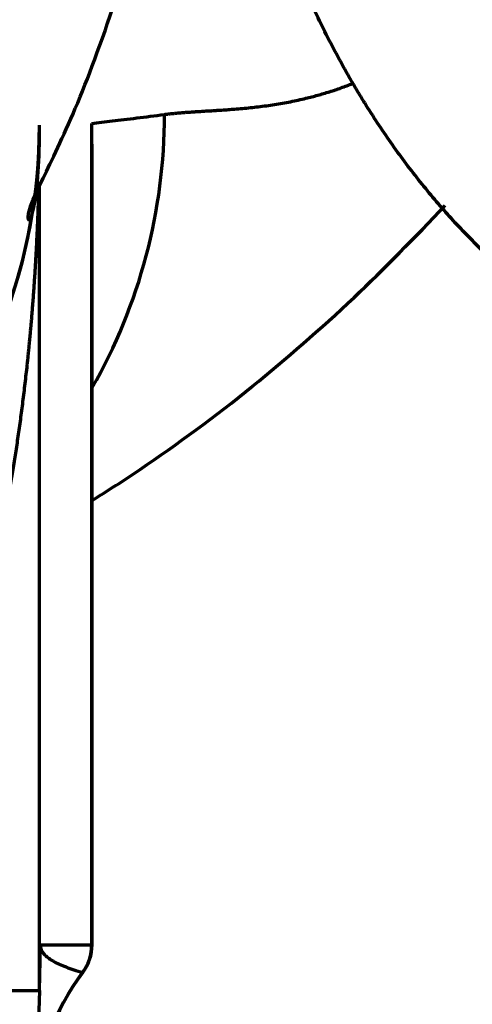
# Model space of a CAD drawing. Header units: millimetres. Extents: x -170 to 6906, y -2212 to 4257.
# Tile 96 of 256: x 4991 to 5011, y -1458 to -1415. Entities that reach past the tile are written whole.
import ezdxf

# ---------------------------------------------------------------- set-up
doc = ezdxf.new("R2010")
doc.units = ezdxf.units.MM
doc.layers.add('1', color=7, linetype='Continuous', true_color=0xffffff)

msp = doc.modelspace()

# ---------------------------------------------------------------- linework, layer by layer
at = {"color": 0, "lineweight": 18}
msp.add_arc((4772.638, -1241.784), 438.165, 198.70552, 161.36953, dxfattribs=at)
at = {"layer": '1', "color": 0, "linetype": 'Continuous', "lineweight": 70}
for p, q in [((4993.939, -1455.784), (4993.939, -1419.756)), ((4993.95, -1455.784), (4993.95, -1421.271)), ((4991.638, -1457.784), (4991.638, -1422.531)), ((4991.695, -1455.784), (4993.939, -1455.784)), ((4993.95, -1455.784), (4993.939, -1455.784)), ((4991.638, -1457.784), (4991.69, -1455.83)), ((4991.638, -1457.784), (4991.536, -1461.694))]:
    msp.add_line(p, q, dxfattribs=at)
msp.add_arc((4991.95, -1455.784), 2, 322.7354, 0, dxfattribs=at)
for centre, major_axis, ratio, start_param, end_param in [((4973.26, -1419.361), (-3.01, 23.811), 0.994428, 4.064018, 4.587353), ((4967.638, -1419.86), (24, 0), 0.999971, 4.842389, 6.283185), ((4967.638, -1419.873), (24, 0), 1, 4.842289, 6.118698), ((4991.943, -1455.784), (0, -2), 0.9977, 0.925088, 1.570796), ((5001.504, -1463.045), (-9.997, 0.262), 0.999979, 5.659521, 6.283185), ((5001.505, -1463.005), (-9.997, 0.262), 0.995682, 5.660501, 6.283185)]:
    msp.add_ellipse(centre, major_axis=major_axis, ratio=ratio, start_param=start_param, end_param=end_param, dxfattribs=at)
for points, knots in [([(5024.71, -1431.569), (5024.19, -1431.575), (5023.67, -1431.555), (5022.628, -1431.46), (5022.107, -1431.386), (5020.541, -1431.079), (5019.496, -1430.763), (5018.318, -1430.278), (5018.187, -1430.222), (5017.99, -1430.136), (5017.925, -1430.107), (5017.794, -1430.047), (5017.467, -1429.897), (5017.143, -1429.737), (5016.37, -1429.334), (5015.862, -1429.041), (5014.856, -1428.407), (5014.36, -1428.067), (5013.379, -1427.34), (5012.895, -1426.954), (5012.177, -1426.34), (5011.939, -1426.129), (5011.644, -1425.859), (5011.585, -1425.805), (5011.467, -1425.695), (5011.408, -1425.64), (5011.233, -1425.474), (5011.116, -1425.362), (5010.538, -1424.796), (5010.086, -1424.326), (5009.205, -1423.35), (5008.776, -1422.844), (5007.941, -1421.798), (5007.534, -1421.257), (5006.743, -1420.139), (5006.359, -1419.563), (5005.94, -1418.893), (5005.894, -1418.819), (5005.801, -1418.669), (5005.755, -1418.594), (5005.618, -1418.367), (5005.346, -1417.913), (5005.083, -1417.452), (5004.569, -1416.522), (5004.242, -1415.891), (5003.618, -1414.609), (5003.321, -1413.957), (5002.755, -1412.634), (5002.487, -1411.962), (5002.107, -1410.94), (5001.983, -1410.596), (5001.804, -1410.078), (5001.715, -1409.817), (5001.629, -1409.556), (5001.572, -1409.381), (5001.543, -1409.293), (5001.29, -1408.506), (5001.082, -1407.804), (5000.795, -1406.749), (5000.703, -1406.396), (5000.527, -1405.691), (5000.359, -1404.985), (5000.132, -1403.923), (4999.998, -1403.213), (4999.905, -1402.68), (4999.875, -1402.502), (4999.818, -1402.147), (4999.79, -1401.969), (4999.737, -1401.612), (4999.712, -1401.434), (4999.663, -1401.077), (4999.639, -1400.899), (4999.591, -1400.542), (4999.567, -1400.363), (4999.52, -1400.006), (4999.497, -1399.828), (4999.426, -1399.292), (4999.38, -1398.935), (4999.241, -1397.864), (4999.15, -1397.15), (4998.97, -1395.721), (4998.881, -1395.007), (4998.706, -1393.578), (4998.619, -1392.863), (4998.445, -1391.434), (4998.359, -1390.719), (4998.186, -1389.29), (4998.099, -1388.575), (4997.924, -1387.146), (4997.837, -1386.431), (4997.661, -1385.001), (4997.572, -1384.287), (4997.307, -1382.143), (4997.129, -1380.713), (4996.95, -1379.284)], [0, 0, 0, 0, 0.03125, 0.03125, 0.0625, 0.0625, 0.125, 0.125, 0.132813, 0.132813, 0.136719, 0.136719, 0.140625, 0.15625, 0.15625, 0.1875, 0.1875, 0.21875, 0.21875, 0.25, 0.25, 0.265625, 0.265625, 0.269531, 0.269531, 0.273438, 0.273438, 0.28125, 0.28125, 0.3125, 0.3125, 0.34375, 0.34375, 0.375, 0.375, 0.40625, 0.40625, 0.410156, 0.410156, 0.414063, 0.414063, 0.421875, 0.4375, 0.4375, 0.46875, 0.46875, 0.5, 0.5, 0.53125, 0.53125, 0.546875, 0.546875, 0.554687, 0.558594, 0.558594, 0.5625, 0.5625, 0.59375, 0.59375, 0.609375, 0.609375, 0.625, 0.640625, 0.65625, 0.65625, 0.664062, 0.664062, 0.671875, 0.671875, 0.679687, 0.679687, 0.6875, 0.6875, 0.695312, 0.695312, 0.703125, 0.703125, 0.71875, 0.71875, 0.75, 0.75, 0.78125, 0.78125, 0.8125, 0.8125, 0.84375, 0.84375, 0.875, 0.875, 0.90625, 0.90625, 0.9375, 0.9375, 1, 1, 1, 1]), ([(4991.633, -1419.834), (4991.632, -1420.611), (4991.598, -1422.031), (4991.378, -1423.624), (4991.15, -1424.191), (4991.114, -1423.59), (4991.8, -1422.149), (4993.177, -1419.346), (4994.937, -1414.713), (4996.8, -1408.115), (4998.104, -1402.769), (4998.768, -1399.852)], [0, 0, 0, 0, 0.078168, 0.165611, 0.257349, 0.353077, 0.456272, 0.593909, 0.733014, 0.867849, 1, 1, 1, 1]), ([(4997.128, -1419.361), (4997.144, -1419.359), (4997.176, -1419.355), (4997.224, -1419.349), (4997.274, -1419.343), (4997.324, -1419.337), (4997.375, -1419.331), (4997.427, -1419.325), (4997.48, -1419.32), (4997.534, -1419.314), (4997.589, -1419.309), (4997.645, -1419.303), (4997.701, -1419.298), (4997.759, -1419.293), (4997.818, -1419.288), (4997.878, -1419.282), (4997.938, -1419.277), (4998, -1419.272), (4998.063, -1419.267), (4998.131, -1419.262), (4998.215, -1419.256), (4998.327, -1419.249), (4998.477, -1419.239), (4998.666, -1419.227), (4998.895, -1419.212), (4999.118, -1419.199), (4999.319, -1419.187), (4999.481, -1419.176), (4999.636, -1419.166), (4999.786, -1419.156), (4999.928, -1419.146), (5000.064, -1419.136), (5000.272, -1419.12), (5000.552, -1419.096), (5000.902, -1419.062), (5001.249, -1419.024), (5001.599, -1418.979), (5001.955, -1418.927), (5002.307, -1418.869), (5002.654, -1418.804), (5002.997, -1418.732), (5003.396, -1418.641), (5003.852, -1418.522), (5004.368, -1418.37), (5004.879, -1418.199), (5005.234, -1418.066), (5005.417, -1417.994), (5005.431, -1417.989)], [0, 0, 0, 0, 0.007377, 0.014859, 0.022445, 0.030135, 0.037931, 0.04583, 0.053835, 0.061944, 0.070157, 0.078476, 0.086898, 0.095426, 0.104058, 0.112794, 0.121635, 0.130581, 0.139631, 0.148786, 0.159663, 0.175622, 0.196662, 0.222785, 0.253988, 0.290274, 0.312501, 0.333702, 0.353877, 0.373026, 0.391148, 0.408244, 0.424314, 0.469344, 0.511648, 0.551226, 0.593124, 0.633899, 0.673549, 0.712077, 0.749482, 0.785765, 0.840634, 0.893976, 0.945795, 0.996092, 1, 1, 1, 1]), ([(4993.95, -1421.271), (4993.95, -1421.189), (4993.95, -1421.003), (4993.949, -1420.712), (4993.946, -1420.397), (4993.943, -1420.078), (4993.94, -1419.864), (4993.939, -1419.756)], [0, 0, 0, 0, 0.162289, 0.368091, 0.57631, 0.786946, 1, 1, 1, 1]), ([(4991.598, -1422.785), (4991.597, -1422.83), (4991.594, -1422.925), (4991.59, -1423.069), (4991.585, -1423.215), (4991.58, -1423.36), (4991.575, -1423.505), (4991.57, -1423.648), (4991.565, -1423.79), (4991.559, -1423.931), (4991.554, -1424.072), (4991.548, -1424.211), (4991.542, -1424.349), (4991.536, -1424.486), (4991.529, -1424.622), (4991.523, -1424.758), (4991.516, -1424.892), (4991.51, -1425.025), (4991.503, -1425.157), (4991.496, -1425.288), (4991.489, -1425.418), (4991.482, -1425.547), (4991.475, -1425.675), (4991.467, -1425.802), (4991.46, -1425.928), (4991.452, -1426.052), (4991.444, -1426.176), (4991.437, -1426.299), (4991.429, -1426.421), (4991.421, -1426.542), (4991.413, -1426.661), (4991.405, -1426.78), (4991.397, -1426.898), (4991.389, -1427.015), (4991.38, -1427.13), (4991.372, -1427.245), (4991.363, -1427.359), (4991.355, -1427.471), (4991.346, -1427.583), (4991.338, -1427.693), (4991.329, -1427.803), (4991.321, -1427.911), (4991.312, -1428.019), (4991.303, -1428.125), (4991.294, -1428.231), (4991.286, -1428.335), (4991.277, -1428.438), (4991.268, -1428.541), (4991.259, -1428.642), (4991.25, -1428.742), (4991.241, -1428.842), (4991.232, -1428.94), (4991.223, -1429.037), (4991.214, -1429.133), (4991.205, -1429.228), (4991.196, -1429.323), (4991.187, -1429.416), (4991.179, -1429.508), (4991.17, -1429.599), (4991.161, -1429.689), (4991.152, -1429.778), (4991.143, -1429.866), (4991.134, -1429.953), (4991.125, -1430.039), (4991.116, -1430.124), (4991.107, -1430.208), (4991.099, -1430.291), (4991.09, -1430.373), (4991.055, -1430.698), (4990.991, -1431.259), (4990.894, -1432.05), (4990.792, -1432.821), (4990.686, -1433.572), (4990.575, -1434.302), (4990.462, -1435.011), (4990.345, -1435.7), (4990.225, -1436.368), (4990.102, -1437.016), (4989.978, -1437.643), (4989.78, -1438.588), (4989.501, -1439.821), (4989.12, -1441.313), (4988.725, -1442.697), (4988.429, -1443.633), (4988.251, -1444.159), (4988.199, -1444.311), (4988.147, -1444.462), (4988.095, -1444.611), (4988.043, -1444.759), (4987.99, -1444.906), (4987.937, -1445.051), (4987.884, -1445.195), (4987.831, -1445.337), (4987.778, -1445.478), (4987.724, -1445.617), (4987.671, -1445.755), (4987.617, -1445.892), (4987.564, -1446.027), (4987.51, -1446.161), (4987.456, -1446.294), (4987.402, -1446.425), (4987.348, -1446.554), (4987.293, -1446.682), (4987.239, -1446.809), (4987.185, -1446.935), (4987.13, -1447.058), (4987.076, -1447.181), (4987.021, -1447.302), (4986.967, -1447.422), (4986.912, -1447.54), (4986.858, -1447.657), (4986.803, -1447.773), (4986.748, -1447.887), (4986.693, -1447.999), (4986.657, -1448.074), (4986.638, -1448.111)], [0, 0, 0, 0, 0.005305, 0.01103, 0.016715, 0.02236, 0.027966, 0.033532, 0.039059, 0.044546, 0.049993, 0.0554, 0.060768, 0.066097, 0.071386, 0.076635, 0.081844, 0.087014, 0.092144, 0.097235, 0.102286, 0.107297, 0.112269, 0.117201, 0.122093, 0.126946, 0.131759, 0.136532, 0.141266, 0.14596, 0.150615, 0.15523, 0.159805, 0.164341, 0.168837, 0.173294, 0.17771, 0.182088, 0.186425, 0.190723, 0.194981, 0.1992, 0.203379, 0.207518, 0.211618, 0.215678, 0.219699, 0.223679, 0.227621, 0.231522, 0.235384, 0.239207, 0.242989, 0.246732, 0.250436, 0.2541, 0.257724, 0.261308, 0.264853, 0.268359, 0.271824, 0.27525, 0.278637, 0.281984, 0.285291, 0.288558, 0.291786, 0.294975, 0.298123, 0.329755, 0.360608, 0.390683, 0.419979, 0.448497, 0.476238, 0.503201, 0.529388, 0.554798, 0.579432, 0.60329, 0.666251, 0.725271, 0.780365, 0.831552, 0.837731, 0.84386, 0.849939, 0.855968, 0.861946, 0.867875, 0.873753, 0.879581, 0.88536, 0.891088, 0.896767, 0.902396, 0.907975, 0.913505, 0.918985, 0.924416, 0.929797, 0.935129, 0.940412, 0.945646, 0.95083, 0.955966, 0.961053, 0.966091, 0.97108, 0.976021, 0.980913, 0.985757, 0.990553, 0.995301, 1, 1, 1, 1]), ([(4993.945, -1436.295), (4994.649, -1435.86), (4997.003, -1434.341), (5000.849, -1431.5), (5005.312, -1427.607), (5008.117, -1424.774), (5009.443, -1423.35)], [0, 0, 0, 0, 0.135244, 0.451299, 0.739471, 1, 1, 1, 1]), ([(4991.695, -1455.784), (4991.694, -1455.787), (4991.694, -1455.789), (4991.693, -1455.795), (4991.693, -1455.798), (4991.692, -1455.804), (4991.692, -1455.806), (4991.692, -1455.81), (4991.691, -1455.813), (4991.691, -1455.817), (4991.691, -1455.819), (4991.691, -1455.822), (4991.691, -1455.823), (4991.69, -1455.826), (4991.69, -1455.827), (4991.69, -1455.83), (4991.69, -1455.831), (4991.69, -1455.832), (4991.69, -1455.833), (4991.69, -1455.834), (4991.69, -1455.836), (4991.69, -1455.838), (4991.69, -1455.839), (4991.69, -1455.842), (4991.69, -1455.843), (4991.69, -1455.845), (4991.69, -1455.845), (4991.69, -1455.848), (4991.69, -1455.849), (4991.69, -1455.851), (4991.69, -1455.852), (4991.69, -1455.857), (4991.69, -1455.86), (4991.69, -1455.865), (4991.69, -1455.867), (4991.691, -1455.873), (4991.691, -1455.876), (4991.692, -1455.885), (4991.692, -1455.89), (4991.693, -1455.899), (4991.694, -1455.903), (4991.695, -1455.911), (4991.696, -1455.915), (4991.698, -1455.925), (4991.699, -1455.931), (4991.703, -1455.948), (4991.706, -1455.958), (4991.711, -1455.977), (4991.714, -1455.986), (4991.724, -1456.011), (4991.731, -1456.027), (4991.745, -1456.056), (4991.753, -1456.07), (4991.778, -1456.111), (4991.796, -1456.136), (4991.837, -1456.186), (4991.859, -1456.21), (4991.931, -1456.281), (4991.986, -1456.327), (4992.111, -1456.417), (4992.181, -1456.461), (4992.413, -1456.59), (4992.596, -1456.673), (4993.023, -1456.835), (4993.265, -1456.913), (4993.537, -1456.988)], [0, 0, 0, 0, 0.001953, 0.001953, 0.003906, 0.003906, 0.004883, 0.004883, 0.005859, 0.005859, 0.006348, 0.006348, 0.006592, 0.006592, 0.006836, 0.006836, 0.006897, 0.006897, 0.006958, 0.006958, 0.007019, 0.007019, 0.00708, 0.00708, 0.007202, 0.007202, 0.007324, 0.007324, 0.007568, 0.007568, 0.007812, 0.007812, 0.008789, 0.008789, 0.009766, 0.009766, 0.011719, 0.011719, 0.015625, 0.015625, 0.019531, 0.019531, 0.023437, 0.023437, 0.03125, 0.03125, 0.046875, 0.046875, 0.0625, 0.0625, 0.09375, 0.09375, 0.125, 0.125, 0.1875, 0.1875, 0.25, 0.25, 0.375, 0.375, 0.5, 0.5, 0.75, 0.75, 1, 1, 1, 1]), ([(4991.69, -1455.83), (4991.69, -1455.822), (4991.69, -1455.817), (4991.69, -1455.808), (4991.691, -1455.806), (4991.691, -1455.802), (4991.691, -1455.8), (4991.692, -1455.797), (4991.692, -1455.793), (4991.693, -1455.79), (4991.694, -1455.788), (4991.694, -1455.787), (4991.694, -1455.785), (4991.695, -1455.785), (4991.695, -1455.784)], [0, 0, 0, 0, 0.125, 0.125, 0.25, 0.25, 0.375, 0.375, 0.5, 0.75, 0.75, 0.875, 0.875, 1, 1, 1, 1]), ([(4986.638, -1457.784), (4986.965, -1457.784), (4987.292, -1457.784), (4987.934, -1457.784), (4988.249, -1457.784), (4988.854, -1457.784), (4989.144, -1457.784), (4989.688, -1457.784), (4989.942, -1457.784), (4990.405, -1457.784), (4990.614, -1457.784), (4990.978, -1457.784), (4991.133, -1457.784), (4991.383, -1457.784), (4991.479, -1457.784), (4991.606, -1457.784), (4991.639, -1457.784), (4991.638, -1457.784)], [0, 0, 0, 0, 0.125, 0.125, 0.25, 0.25, 0.375, 0.375, 0.5, 0.5, 0.625, 0.625, 0.75, 0.75, 0.875, 0.875, 1, 1, 1, 1])]:
    msp.add_open_spline(points, degree=3, knots=knots, dxfattribs=at)
for points, degree in [([(4993.939, -1419.756), (4994.217, -1419.723), (4994.826, -1419.65), (4995.889, -1419.519), (4996.698, -1419.416), (4997.128, -1419.361)], 3), ([(4991.309, -1423.887), (4991.314, -1423.804)], 1), ([(4993.537, -1456.988), (4993.54, -1456.992), (4993.542, -1456.994), (4993.542, -1456.994)], 3)]:
    msp.add_open_spline(points, degree=degree, dxfattribs=at)

doc.saveas('drawing.dxf')
